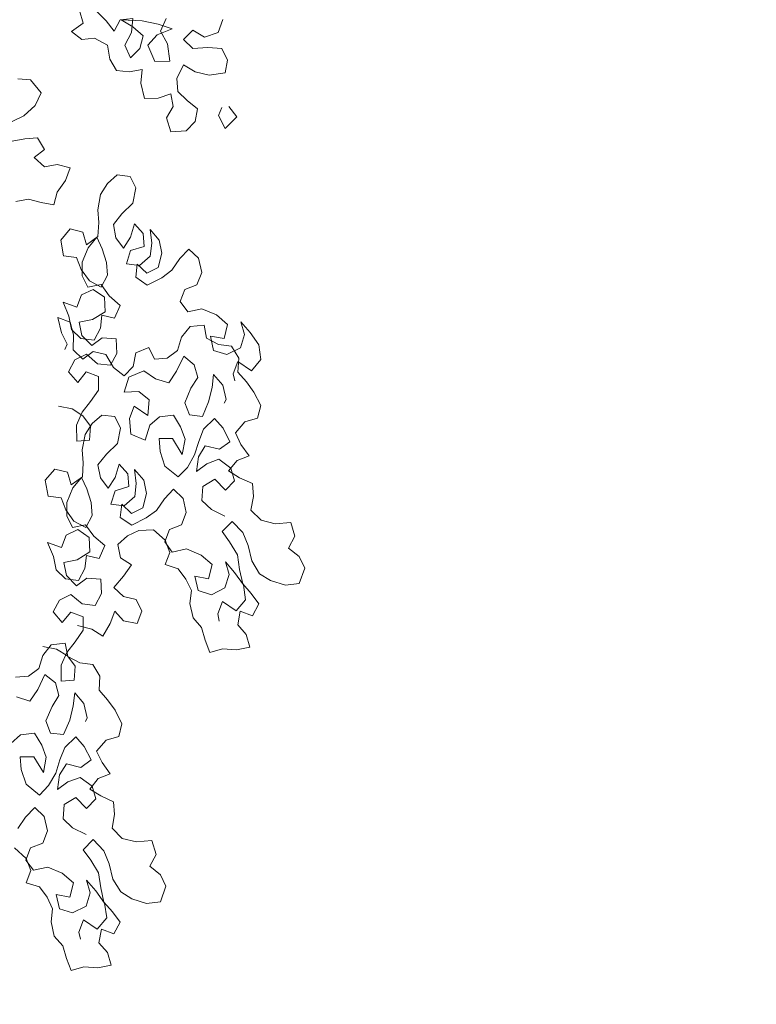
# Model space of a CAD drawing. Header units: millimetres. Extents: x -409347 to -76892, y 286088 to 1850972.
# Tile 37 of 256: x -217388 to -212138, y 411276 to 418289. Entities that reach past the tile are written whole.
import ezdxf

# ---------------------------------------------------------------- set-up
doc = ezdxf.new("R2010")
doc.units = ezdxf.units.MM
doc.linetypes.add('DGN Style 2', pattern=[3.08948, 1.853688, -1.235792])
for name, color, linetype, lineweight in [('a_drzewa', 7, 'Continuous', 0), ('A_P_WAND_BET_A_X', 25, 'Continuous', 0), ('A_P_WAND_BET_V_X', 131, 'DGN Style 2', 0)]:
    doc.layers.add(name, color=color, linetype=linetype, lineweight=lineweight)

msp = doc.modelspace()

# ---------------------------------------------------------------- linework, layer by layer
at = {"layer": 'a_drzewa', "ltscale": 1024}
for p, q in [((-216936, 418263.3), (-216960.8, 418353.9)), ((-216837.3, 418345.8), (-216771.3, 418279.9)), ((-217018.3, 418205.6), (-216936, 418263.3)), ((-216771.3, 418279.9), (-216713.6, 418205.9)), ((-216713.6, 418205.9), (-216672.5, 418288.3)), ((-216672.5, 418288.3), (-216581.9, 418296.6)), ((-216581.9, 418238.9), (-216664.3, 418288.3)), ((-216664.3, 418288.3), (-216516, 418280.2)), ((-216581.9, 418296.6), (-216590.1, 418197.7)), ((-216516, 418280.2), (-216400.7, 418255.6)), ((-216400.7, 418255.6), (-216301.9, 418222.7)), ((-216384.2, 418206.2), (-216343.1, 418296.8)), ((-215939.6, 418288.9), (-215972.4, 418198.3)), ((-216944.1, 418148), (-217018.3, 418205.6)), ((-216590.1, 418197.7), (-216639.4, 418107.1)), ((-216507.7, 418173.1), (-216581.9, 418238.9)), ((-216532.3, 418082.5), (-216507.7, 418173.1)), ((-216408.9, 418181.4), (-216474.7, 418107.3)), ((-216301.9, 418222.7), (-216408.9, 418181.4)), ((-216334.7, 418115.6), (-216384.2, 418206.2)), ((-216153.6, 418214.6), (-216219.4, 418148.7)), ((-216071.2, 418165.3), (-216153.6, 418214.6)), ((-215972.4, 418198.3), (-216071.2, 418165.3)), ((-216853.6, 418156.3), (-216944.1, 418148)), ((-216762.9, 418107), (-216853.6, 418156.3)), ((-216746.4, 418008.2), (-216762.9, 418107)), ((-216639.4, 418107.1), (-216598.1, 418016.6)), ((-216474.7, 418107.3), (-216425.2, 417992)), ((-216318.1, 417992.1), (-216334.7, 418115.6)), ((-216219.4, 418148.7), (-216153.5, 418082.9)), ((-216598.1, 418016.6), (-216532.3, 418082.5)), ((-216153.5, 418082.9), (-216046.4, 418091.2)), ((-216046.4, 418091.2), (-215947.6, 418083)), ((-215947.6, 418083), (-215906.4, 418000.7)), ((-216696.9, 417925.9), (-216746.4, 418008.2)), ((-216425.2, 417992), (-216318.1, 417992.1)), ((-216219.3, 417967.5), (-216268.6, 417868.6)), ((-216136.9, 417918.2), (-216219.3, 417967.5)), ((-215906.4, 418000.7), (-215922.8, 417910.1)), ((-216606.3, 417917.7), (-216696.9, 417925.9)), ((-216515.7, 417934.3), (-216606.3, 417917.7)), ((-216523.9, 417835.5), (-216515.7, 417934.3)), ((-216038, 417893.5), (-216136.9, 417918.2)), ((-215922.8, 417910.1), (-216038, 417893.5)), ((-217309.5, 417859.1), (-217400.1, 417867.3)), ((-217235.3, 417768.6), (-217309.5, 417859.1)), ((-216499.1, 417728.4), (-216523.9, 417835.5)), ((-216268.6, 417868.6), (-216260.3, 417778)), ((-217276.4, 417678), (-217235.3, 417768.6)), ((-216309.7, 417761.5), (-216400.2, 417728.5)), ((-216293.1, 417671), (-216309.7, 417761.5)), ((-216260.3, 417778), (-216194.3, 417712.2)), ((-216400.2, 417728.5), (-216499.1, 417728.4)), ((-216194.3, 417712.2), (-216120.2, 417654.6)), ((-217358.7, 417603.8), (-217276.4, 417678)), ((-216342.5, 417588.6), (-216293.1, 417671)), ((-216120.2, 417654.6), (-216136.6, 417564)), ((-215971.9, 417605.4), (-215947.2, 417663)), ((-215897.8, 417671.3), (-215840.1, 417597.3)), ((-217441, 417562.5), (-217358.7, 417603.8)), ((-216309.4, 417489.8), (-216342.5, 417588.6)), ((-216136.6, 417564), (-216202.4, 417498.1)), ((-215922.4, 417514.8), (-215971.9, 417605.4)), ((-215840.1, 417597.3), (-215922.4, 417514.8)), ((-216202.4, 417498.1), (-216309.4, 417489.8)), ((-217350.3, 417439.1), (-217440.9, 417422.5)), ((-217259.7, 417447.4), (-217350.3, 417439.1)), ((-217210.2, 417365.1), (-217259.7, 417447.4)), ((-217284.3, 417307.4), (-217210.2, 417365.1)), ((-217210.1, 417241.6), (-217284.3, 417307.4)), ((-217119.5, 417258.1), (-217210.1, 417241.6)), ((-217028.9, 417233.5), (-217119.5, 417258.1)), ((-217061.8, 417142.9), (-217028.9, 417233.5)), ((-217119.4, 417060.5), (-217061.8, 417142.9)), ((-216811, 417044.3), (-216761.8, 417122.1)), ((-216761.8, 417122.1), (-216692.8, 417183)), ((-216692.8, 417183), (-216599.5, 417171.9)), ((-216599.5, 417171.9), (-216559.7, 417090.1)), ((-217144, 416969.9), (-217119.4, 417060.5)), ((-216559.7, 417090.1), (-216580.6, 416981.3)), ((-217415.8, 416994.3), (-217325.2, 417010.9)), ((-217325.2, 417010.9), (-217234.6, 416986.3)), ((-217234.6, 416986.3), (-217144, 416969.9)), ((-216831.9, 416935.5), (-216811, 417044.3)), ((-216580.6, 416981.3), (-216659.5, 416904.9)), ((-216824.6, 416843.7), (-216831.9, 416935.5)), ((-216831.4, 416743.4), (-216824.6, 416843.7)), ((-216659.5, 416904.9), (-216720, 416829.8)), ((-217095.4, 416718.7), (-217027.9, 416797.9)), ((-217027.9, 416797.9), (-216937.4, 416775.6)), ((-216937.4, 416775.6), (-216911.7, 416685.3)), ((-216720, 416829.8), (-216701.4, 416735.3)), ((-216598.3, 416739.8), (-216568.9, 416834.5)), ((-216568.9, 416834.5), (-216508, 416765.4)), ((-216447.1, 416696.4), (-216458.7, 416795.2)), ((-216458.7, 416795.2), (-216393.5, 416719.1)), ((-217075.4, 416605.7), (-217095.4, 416718.7)), ((-216911.7, 416685.3), (-216831.4, 416743.4)), ((-216899, 416664.1), (-216838.4, 416739.1)), ((-216838.4, 416739.1), (-216798.7, 416657.3)), ((-216701.4, 416735.3), (-216647.6, 416662)), ((-216647.6, 416662), (-216598.3, 416739.8)), ((-216508, 416765.4), (-216500.7, 416673.7)), ((-216393.5, 416719.1), (-216374.9, 416624.6)), ((-216942.5, 416560.9), (-216899, 416664.1)), ((-216798.7, 416657.3), (-216768.8, 416559.9)), ((-216598.1, 416643.7), (-216627.5, 416549)), ((-216500.7, 416673.7), (-216598.1, 416643.7)), ((-216458.2, 416603.2), (-216447.1, 416696.4)), ((-216246.3, 416586.8), (-216181.5, 416654.7)), ((-216181.5, 416654.7), (-216113.5, 416590)), ((-216982.1, 416594.7), (-217075.4, 416605.7)), ((-216949.4, 416508.6), (-216982.1, 416594.7)), ((-216942.2, 416464.9), (-216942.5, 416560.9)), ((-216768.8, 416559.9), (-216761.4, 416468.2)), ((-216534.2, 416538), (-216458.2, 416603.2)), ((-216374.9, 416624.6), (-216400, 416522.8)), ((-216302.5, 416504.7), (-216246.3, 416586.8)), ((-216113.5, 416590), (-216090.6, 416488.3)), ((-216891.3, 416428.3), (-216949.4, 416508.6)), ((-216627.5, 416549), (-216534.2, 416538)), ((-216549.8, 416547.8), (-216560.9, 416454.6)), ((-216481.8, 416483), (-216549.8, 416547.8)), ((-216400, 416522.8), (-216481.8, 416483)), ((-216375.8, 416450.8), (-216302.5, 416504.7)), ((-216090.6, 416488.3), (-216124.3, 416400.7)), ((-216902.4, 416383), (-216942.2, 416464.9)), ((-216806.4, 416383.3), (-216891.3, 416428.3)), ((-216761.4, 416468.2), (-216806.4, 416383.3)), ((-216560.9, 416454.6), (-216478.8, 416398.3)), ((-216478.8, 416398.3), (-216375.8, 416450.8)), ((-216864.3, 416367.6), (-216946.1, 416327.8)), ((-216807.9, 416401.7), (-216902.4, 416383)), ((-216782.2, 416311.3), (-216864.3, 416367.6)), ((-216749.7, 416321.3), (-216807.9, 416401.7)), ((-216210.4, 416368), (-216244, 416280.3)), ((-216124.3, 416400.7), (-216210.4, 416368)), ((-216946.1, 416327.8), (-216979.7, 416240.2)), ((-216777.7, 416208.3), (-216782.2, 416311.3)), ((-216670.5, 416253.7), (-216749.7, 416321.3)), ((-216244, 416280.3), (-216190.2, 416207)), ((-216979.7, 416240.2), (-217078.7, 416276.6)), ((-217078.7, 416276.6), (-217037.5, 416176.5)), ((-216869.3, 416152.9), (-216777.7, 416208.3)), ((-216711.2, 416161.8), (-216670.5, 416253.7)), ((-216190.2, 416207), (-216088.5, 416229.9)), ((-216088.5, 416229.9), (-215985.3, 416186.4)), ((-217028.9, 416134.1), (-217116.5, 416167.7)), ((-217116.5, 416167.7), (-217089.4, 416059.1)), ((-217037.5, 416176.5), (-217018.9, 416081.9)), ((-216963.9, 416134.3), (-216869.3, 416152.9)), ((-216812.7, 416090.9), (-216801.6, 416184.2)), ((-216801.6, 416184.2), (-216711.2, 416161.8)), ((-215985.3, 416186.4), (-215906, 416118.8)), ((-215785.8, 416047.1), (-215811.5, 416137.4)), ((-215811.5, 416137.4), (-215746.3, 416061.3)), ((-217003.2, 416043.8), (-217028.9, 416134.1)), ((-217018.9, 416081.9), (-216950.9, 416017.1)), ((-216945.3, 416039.7), (-216963.9, 416134.3)), ((-216857.7, 416006.1), (-216812.7, 416090.9)), ((-216172.9, 416102.5), (-216233.4, 416027.5)), ((-216074.1, 416114), (-216172.9, 416102.5)), ((-216055.5, 416019.5), (-216074.1, 416114)), ((-215906, 416118.8), (-215931.2, 416017)), ((-217089.4, 416059.1), (-217049.6, 415977.3)), ((-217005.7, 415936.4), (-217003.2, 416043.8)), ((-216950.9, 416017.1), (-216857.7, 416006.1)), ((-216873.1, 415967.9), (-216945.3, 416039.7)), ((-216799.8, 416021.8), (-216873.1, 415967.9)), ((-216699.5, 416015), (-216799.8, 416021.8)), ((-216695, 415911.9), (-216699.5, 416015)), ((-216233.4, 416027.5), (-216262.8, 415932.8)), ((-215970.6, 415974.5), (-216055.5, 416019.5)), ((-215931.2, 416017), (-216028.7, 416035.1)), ((-216028.7, 416035.1), (-216005.8, 415933.5)), ((-215815.2, 415952.4), (-215785.8, 416047.1)), ((-215746.3, 416061.3), (-215683.9, 415973.9)), ((-217049.6, 415977.3), (-217065.1, 415939.1)), ((-216937.8, 415871.6), (-217005.7, 415936.4)), ((-216467.7, 415953.4), (-216560.8, 415916.4)), ((-216427.9, 415871.6), (-216467.7, 415953.4)), ((-216262.8, 415932.8), (-216336.1, 415878.9)), ((-216005.8, 415933.5), (-215911.1, 415904.1)), ((-215877.3, 415963.5), (-215970.6, 415974.5)), ((-215911.1, 415904.1), (-215815.2, 415952.4)), ((-215826.3, 415878.9), (-215877.3, 415963.5)), ((-215683.9, 415973.9), (-215668.1, 415868)), ((-217039.2, 415781), (-216994.3, 415865.9)), ((-216994.3, 415865.9), (-216912.5, 415905.6)), ((-216864.5, 415925.5), (-216937.8, 415871.6)), ((-216912.5, 415905.6), (-216833.2, 415838.1)), ((-216774, 415903.1), (-216864.5, 415925.5)), ((-216718.7, 415811.5), (-216774, 415903.1)), ((-216739.9, 415827), (-216695, 415911.9)), ((-216560.8, 415916.4), (-216578.9, 415818.9)), ((-216336.1, 415878.9), (-216427.9, 415871.6)), ((-216269.5, 415784.4), (-216218.9, 415891.9)), ((-216218.9, 415891.9), (-216143.9, 415831.4)), ((-215833.1, 415778.6), (-215826.3, 415878.9)), ((-215668.1, 415868), (-215735.7, 415788.8)), ((-216833.2, 415838.1), (-216739.9, 415827)), ((-216643.7, 415751), (-216718.7, 415811.5)), ((-216578.9, 415818.9), (-216643.7, 415751)), ((-216609.8, 415742.6), (-216502.5, 415788.1)), ((-216502.5, 415788.1), (-216420.5, 415731.8)), ((-216143.9, 415831.4), (-216118.3, 415741.1)), ((-215833.3, 415854.9), (-215867, 415767.2)), ((-215735.7, 415788.8), (-215833.3, 415854.9)), ((-216974.1, 415704.9), (-217039.2, 415781)), ((-216913.5, 415779.9), (-216974.1, 415704.9)), ((-216825.9, 415746.3), (-216913.5, 415779.9)), ((-216825.6, 415650.2), (-216825.9, 415746.3)), ((-216642, 415636.6), (-216609.8, 415742.6)), ((-216420.5, 415731.8), (-216325.8, 415702.4)), ((-216325.8, 415702.4), (-216269.5, 415784.4)), ((-216118.3, 415741.1), (-216167.5, 415663.3)), ((-216016.4, 415667.9), (-216005.3, 415761.2)), ((-216005.3, 415761.2), (-215940.2, 415685.1)), ((-215867, 415767.2), (-215855.5, 415716.4)), ((-215772.1, 415709.5), (-215833.1, 415778.6)), ((-216881.9, 415568.2), (-216825.6, 415650.2)), ((-216167.5, 415663.3), (-216211, 415560)), ((-216041.5, 415566.1), (-216016.4, 415667.9)), ((-215940.2, 415685.1), (-215917.3, 415583.4)), ((-215718.3, 415636.2), (-215772.1, 415709.5)), ((-216538.9, 415641.1), (-216642, 415636.6)), ((-216463.8, 415580.5), (-216538.9, 415641.1)), ((-216473.4, 415468.9), (-216463.8, 415580.5)), ((-215917.3, 415583.4), (-215929.9, 415556.6)), ((-215670, 415540.3), (-215718.3, 415636.2)), ((-217112, 415535.1), (-217014.5, 415517)), ((-217014.5, 415517), (-216936.7, 415467.8)), ((-216942.4, 415493.2), (-216881.9, 415568.2)), ((-216604.7, 415447.4), (-216571.1, 415535.1)), ((-216571.1, 415535.1), (-216473.4, 415468.9)), ((-216211, 415560), (-216178.3, 415474)), ((-216085, 415462.9), (-216041.5, 415566.1)), ((-215692.4, 415449.9), (-215670, 415540.3)), ((-216983.1, 415401.3), (-216942.4, 415493.2)), ((-216936.7, 415467.8), (-216882.8, 415394.5)), ((-216871.6, 415411.4), (-216802.5, 415472.3)), ((-216802.5, 415472.3), (-216709.3, 415461.3)), ((-216709.3, 415461.3), (-216669.5, 415379.4)), ((-216596, 415337.3), (-216604.7, 415447.4)), ((-216391.5, 415460.7), (-216460.5, 415399.8)), ((-216292.7, 415472.3), (-216391.5, 415460.7)), ((-216241.6, 415387.7), (-216292.7, 415472.3)), ((-216178.3, 415474), (-216085, 415462.9)), ((-215998.8, 415447.6), (-216077.7, 415371.1)), ((-215937.9, 415378.6), (-215998.8, 415447.6)), ((-215782.7, 415424.2), (-215692.4, 415449.9)), ((-216981.4, 415286.9), (-216983.1, 415401.3)), ((-216920.8, 415333.6), (-216871.6, 415411.4)), ((-216882.8, 415394.5), (-216889.6, 415294.2)), ((-216669.5, 415379.4), (-216690.4, 415270.6)), ((-216460.5, 415399.8), (-216492.7, 415293.8)), ((-216208.9, 415301.6), (-216241.6, 415387.7)), ((-216077.7, 415371.1), (-216111.4, 415283.5)), ((-215889.6, 415282.7), (-215937.9, 415378.6)), ((-215850.3, 415344.9), (-215782.7, 415424.2)), ((-216941.7, 415224.8), (-216920.8, 415333.6)), ((-216492.7, 415293.8), (-216596, 415337.3)), ((-216393.9, 415305.3), (-216297.9, 415305.6)), ((-216386.6, 415213.5), (-216393.9, 415305.3)), ((-216297.9, 415305.6), (-216229.8, 415192.8)), ((-216229.8, 415192.8), (-216208.9, 415301.6)), ((-215810.5, 415263.1), (-215850.3, 415344.9)), ((-216889.6, 415294.2), (-216981.4, 415286.9)), ((-216934.4, 415133), (-216941.7, 415224.8)), ((-216690.4, 415270.6), (-216769.3, 415194.2)), ((-216111.4, 415283.5), (-216140.8, 415188.8)), ((-216113.9, 415176.1), (-216064.7, 415254)), ((-216064.7, 415254), (-215962.9, 415228.8)), ((-215962.9, 415228.8), (-215889.6, 415282.7)), ((-215752.4, 415182.8), (-215810.5, 415263.1)), ((-216769.3, 415194.2), (-216829.8, 415119.1)), ((-216352.4, 415109.1), (-216386.6, 415213.5)), ((-216140.8, 415188.8), (-216192.8, 415099.7)), ((-216127.8, 415071.6), (-216113.9, 415176.1)), ((-215968.4, 415158.2), (-216054.5, 415125.5)), ((-215882.1, 415094.9), (-215968.4, 415158.2)), ((-215838.4, 415150.1), (-215752.4, 415182.8)), ((-217205.2, 415008), (-217137.6, 415087.2)), ((-217137.6, 415087.2), (-217047.2, 415064.9)), ((-216941.2, 415032.7), (-216934.4, 415133)), ((-216829.8, 415119.1), (-216811.2, 415024.6)), ((-216708.1, 415029.1), (-216678.7, 415123.8)), ((-216678.7, 415123.8), (-216617.8, 415054.7)), ((-216556.9, 414985.7), (-216568.4, 415084.5)), ((-216568.4, 415084.5), (-216503.3, 415008.4)), ((-216257.6, 415031.7), (-216352.4, 415109.1)), ((-216192.8, 415099.7), (-216257.6, 415031.7)), ((-216054.5, 415125.5), (-216127.8, 415071.6)), ((-215899, 415075), (-215838.4, 415150.1)), ((-215856.4, 415004.5), (-215882.1, 415094.9)), ((-217047.2, 415064.9), (-217021.5, 414974.6)), ((-217021.5, 414974.6), (-216941.2, 415032.7)), ((-217008.7, 414953.4), (-216948.2, 415028.4)), ((-216948.2, 415028.4), (-216908.4, 414946.6)), ((-216811.2, 415024.6), (-216757.3, 414951.3)), ((-216757.3, 414951.3), (-216708.1, 415029.1)), ((-216617.8, 415054.7), (-216610.5, 414963)), ((-216082.3, 414964.4), (-215997.7, 415015.5)), ((-215997.7, 415015.5), (-215921.2, 414936.6)), ((-215821.2, 415025.8), (-215899, 415075)), ((-215729.2, 414985.1), (-215821.2, 415025.8)), ((-217185.1, 414895), (-217205.2, 415008)), ((-217052.2, 414850.2), (-217008.7, 414953.4)), ((-216908.4, 414946.6), (-216878.5, 414849.3)), ((-216610.5, 414963), (-216707.9, 414933)), ((-216567.9, 414892.5), (-216556.9, 414985.7)), ((-216503.3, 415008.4), (-216484.7, 414913.9)), ((-216089.1, 414864.1), (-216082.3, 414964.4)), ((-215921.2, 414936.6), (-215856.4, 415004.5)), ((-215721.9, 414893.3), (-215729.2, 414985.1)), ((-217091.9, 414884), (-217185.1, 414895)), ((-217059.2, 414797.9), (-217091.9, 414884)), ((-216707.9, 414933), (-216737.3, 414838.3)), ((-216644, 414827.3), (-216567.9, 414892.5)), ((-216484.7, 414913.9), (-216509.8, 414812.1)), ((-216412.3, 414794), (-216356, 414876.1)), ((-216356, 414876.1), (-216291.2, 414944)), ((-216291.2, 414944), (-216223.3, 414879.3)), ((-216223.3, 414879.3), (-216200.4, 414777.6)), ((-215740, 414795.8), (-215721.9, 414893.3)), ((-217052, 414754.2), (-217052.2, 414850.2)), ((-216878.5, 414849.3), (-216871.2, 414757.5)), ((-216737.3, 414838.3), (-216644, 414827.3)), ((-216659.6, 414837.1), (-216670.6, 414743.9)), ((-216591.6, 414772.3), (-216659.6, 414837.1)), ((-216509.8, 414812.1), (-216591.6, 414772.3)), ((-216021.1, 414799.3), (-216089.1, 414864.1)), ((-217001, 414717.6), (-217059.2, 414797.9)), ((-217012.2, 414672.3), (-217052, 414754.2)), ((-216871.2, 414757.5), (-216916.2, 414672.6)), ((-216670.6, 414743.9), (-216588.6, 414687.6)), ((-216588.6, 414687.6), (-216485.6, 414740.1)), ((-216485.6, 414740.1), (-216412.3, 414794)), ((-216200.4, 414777.6), (-216234.1, 414690)), ((-215924.9, 414751.5), (-216021.1, 414799.3)), ((-215667.8, 414724), (-215740, 414795.8)), ((-216917.6, 414691), (-217012.2, 414672.3)), ((-216916.2, 414672.6), (-217001, 414717.6)), ((-216859.5, 414610.6), (-216917.6, 414691)), ((-216234.1, 414690), (-216320.1, 414657.3)), ((-215945.8, 414642.7), (-215874, 414715)), ((-215874, 414715), (-215797.5, 414636.1)), ((-215566.1, 414698.8), (-215667.8, 414724)), ((-215455.9, 414707.6), (-215566.1, 414698.8)), ((-215426, 414610.2), (-215455.9, 414707.6)), ((-217055.8, 414617.2), (-217089.5, 414529.5)), ((-216974, 414656.9), (-217055.8, 414617.2)), ((-216892, 414600.6), (-216974, 414656.9)), ((-216887.5, 414497.6), (-216892, 414600.6)), ((-216780.2, 414543), (-216859.5, 414610.6)), ((-216688.5, 414550.3), (-216619.4, 414611.3)), ((-216619.4, 414611.3), (-216537.6, 414651)), ((-216537.6, 414651), (-216434.5, 414655.5)), ((-216434.5, 414655.5), (-216351, 414580.9)), ((-216320.1, 414657.3), (-216353.8, 414569.6)), ((-215892, 414569.4), (-215945.8, 414642.7)), ((-215797.5, 414636.1), (-215760.5, 414543)), ((-215471, 414525.4), (-215426, 414610.2)), ((-217089.5, 414529.5), (-217188.5, 414565.9)), ((-217188.5, 414565.9), (-217147.2, 414465.8)), ((-216821, 414451.1), (-216780.2, 414543)), ((-216669.8, 414455.8), (-216688.5, 414550.3)), ((-216353.8, 414569.6), (-216299.9, 414496.3)), ((-216351, 414580.9), (-216318.3, 414494.9)), ((-215836.6, 414477.8), (-215892, 414569.4)), ((-215760.5, 414543), (-215733.4, 414434.3)), ((-215395.9, 414464.9), (-215471, 414525.4)), ((-217147.2, 414465.8), (-217128.6, 414371.2)), ((-216979.1, 414442.2), (-216887.5, 414497.6)), ((-216922.5, 414380.2), (-216911.4, 414473.5)), ((-216911.4, 414473.5), (-216821, 414451.1)), ((-216592, 414406.5), (-216669.8, 414455.8)), ((-216318.3, 414494.9), (-216351.9, 414407.2)), ((-216299.9, 414496.3), (-216198.3, 414519.2)), ((-216198.3, 414519.2), (-216095.1, 414475.7)), ((-216095.1, 414475.7), (-216015.8, 414408.1)), ((-215820.8, 414371.9), (-215836.6, 414477.8)), ((-215356.2, 414383), (-215395.9, 414464.9)), ((-217073.7, 414423.6), (-216979.1, 414442.2)), ((-217055.1, 414329), (-217073.7, 414423.6)), ((-216648.3, 414324.5), (-216592, 414406.5)), ((-216351.9, 414407.2), (-216257.2, 414377.8)), ((-216015.8, 414408.1), (-216041, 414306.3)), ((-215895.6, 414336.4), (-215921.2, 414426.7)), ((-215921.2, 414426.7), (-215856.1, 414350.6)), ((-215733.4, 414434.3), (-215678.1, 414342.6)), ((-217128.6, 414371.2), (-217060.7, 414306.4)), ((-216982.8, 414257.2), (-217055.1, 414329)), ((-216967.4, 414295.4), (-216922.5, 414380.2)), ((-216715.9, 414245.2), (-216648.3, 414324.5)), ((-216257.2, 414377.8), (-216203.4, 414304.5)), ((-216041, 414306.3), (-216138.5, 414324.4)), ((-216138.5, 414324.4), (-216115.6, 414222.8)), ((-215925, 414241.7), (-215895.6, 414336.4)), ((-215856.1, 414350.6), (-215793.7, 414263.2)), ((-215797.9, 414270.3), (-215820.8, 414371.9)), ((-215678.1, 414342.6), (-215600.3, 414293.4)), ((-215395.4, 414272.8), (-215356.2, 414383)), ((-217060.7, 414306.4), (-216967.4, 414295.4)), ((-216909.6, 414311.1), (-216982.8, 414257.2)), ((-216809.3, 414304.3), (-216909.6, 414311.1)), ((-216804.7, 414201.2), (-216809.3, 414304.3)), ((-216647.9, 414180.4), (-216715.9, 414245.2)), ((-216203.4, 414304.5), (-216163.6, 414222.7)), ((-215737, 414201.2), (-215797.9, 414270.3)), ((-215793.7, 414263.2), (-215777.9, 414157.3)), ((-215600.3, 414293.4), (-215494.3, 414261.2)), ((-215494.3, 414261.2), (-215395.4, 414272.8)), ((-217104, 414155.2), (-217022.2, 414195)), ((-217022.2, 414195), (-216943, 414127.4)), ((-216849.7, 414116.3), (-216804.7, 414201.2)), ((-216557.5, 414158.1), (-216647.9, 414180.4)), ((-216163.6, 414222.7), (-216174.6, 414129.4)), ((-216115.6, 414222.8), (-216020.9, 414193.4)), ((-216020.9, 414193.4), (-215925, 414241.7)), ((-215683.1, 414127.9), (-215737, 414201.2)), ((-217149, 414070.3), (-217104, 414155.2)), ((-216943, 414127.4), (-216849.7, 414116.3)), ((-216517.7, 414076.3), (-216557.5, 414158.1)), ((-216174.6, 414129.4), (-216151.8, 414027.8)), ((-215943.1, 414144.2), (-215976.7, 414056.5)), ((-215845.4, 414078.1), (-215943.1, 414144.2)), ((-215777.9, 414157.3), (-215845.4, 414078.1)), ((-215728.1, 414043.1), (-215683.1, 414127.9)), ((-217083.8, 413994.2), (-217149, 414070.3)), ((-217023.3, 414069.3), (-217083.8, 413994.2)), ((-216935.6, 414035.6), (-217023.3, 414069.3)), ((-216935.4, 413939.6), (-216935.6, 414035.6)), ((-216743.4, 413988.1), (-216709.8, 414075.7)), ((-216709.8, 414075.7), (-216648.9, 414006.7)), ((-216551.4, 413988.6), (-216517.7, 414076.3)), ((-215976.7, 414056.5), (-215965.3, 414005.7)), ((-215833.9, 413979.2), (-215815.8, 414076.7)), ((-215815.8, 414076.7), (-215728.1, 414043.1)), ((-216975, 413973.3), (-216873.3, 413948.2)), ((-216795.5, 413899), (-216743.4, 413988.1)), ((-216648.9, 414006.7), (-216551.4, 413988.6)), ((-216151.8, 414027.8), (-216090.9, 413958.8)), ((-215773, 413910.2), (-215833.9, 413979.2)), ((-216991.7, 413857.5), (-216935.4, 413939.6)), ((-216873.3, 413948.2), (-216795.5, 413899)), ((-216090.9, 413958.8), (-216065.2, 413868.5)), ((-215747.3, 413819.9), (-215773, 413910.2)), ((-217162.3, 413836.2), (-217222.8, 413761.2)), ((-217221.8, 413824.4), (-217124.3, 413806.3)), ((-217063.4, 413847.8), (-217162.3, 413836.2)), ((-217044.8, 413753.2), (-217063.4, 413847.8)), ((-217052.2, 413782.5), (-216991.7, 413857.5)), ((-216065.2, 413868.5), (-216032.5, 413782.4)), ((-217222.8, 413761.2), (-217252.2, 413666.5)), ((-217124.3, 413806.3), (-217046.5, 413757.1)), ((-217092.9, 413690.6), (-217052.2, 413782.5)), ((-217046.5, 413757.1), (-216992.6, 413683.8)), ((-216960, 413708.2), (-217044.8, 413753.2)), ((-216032.5, 413782.4), (-215942.2, 413808.1)), ((-215942.2, 413808.1), (-215841.9, 413801.3)), ((-215841.9, 413801.3), (-215747.3, 413819.9)), ((-217091.2, 413576.2), (-217092.9, 413690.6)), ((-216992.6, 413683.8), (-216999.4, 413583.5)), ((-216866.7, 413697.2), (-216960, 413708.2)), ((-216815.6, 413612.6), (-216866.7, 413697.2)), ((-217325.5, 413612.6), (-217417.3, 413605.3)), ((-217252.2, 413666.5), (-217325.5, 413612.6)), ((-217258.9, 413518.2), (-217208.3, 413625.7)), ((-217208.3, 413625.7), (-217133.3, 413565.1)), ((-216822.4, 413512.3), (-216815.6, 413612.6)), ((-217133.3, 413565.1), (-217107.6, 413474.8)), ((-216999.4, 413583.5), (-217091.2, 413576.2)), ((-217315.1, 413436.1), (-217258.9, 413518.2)), ((-217107.6, 413474.8), (-217156.8, 413397)), ((-217005.7, 413401.6), (-216994.7, 413494.9)), ((-216994.7, 413494.9), (-216929.5, 413418.8)), ((-216761.5, 413443.3), (-216822.4, 413512.3)), ((-217409.8, 413465.5), (-217315.1, 413436.1)), ((-217030.9, 413299.9), (-217005.7, 413401.6)), ((-216929.5, 413418.8), (-216906.6, 413317.2)), ((-216707.6, 413370), (-216761.5, 413443.3)), ((-217156.8, 413397), (-217200.3, 413293.8)), ((-216659.4, 413274.1), (-216707.6, 413370)), ((-217200.3, 413293.8), (-217167.6, 413207.7)), ((-217074.4, 413196.7), (-217030.9, 413299.9)), ((-216906.6, 413317.2), (-216919.3, 413290.3)), ((-216681.7, 413183.6), (-216659.4, 413274.1)), ((-217380.9, 413194.4), (-217449.9, 413133.5)), ((-217282, 413206), (-217380.9, 413194.4)), ((-217231, 413121.4), (-217282, 413206)), ((-217167.6, 413207.7), (-217074.4, 413196.7)), ((-217198.2, 413035.3), (-217231, 413121.4)), ((-216988.2, 413181.4), (-217067.1, 413104.9)), ((-216927.3, 413112.3), (-216988.2, 413181.4)), ((-216839.6, 413078.7), (-216772, 413157.9)), ((-216772, 413157.9), (-216681.7, 413183.6)), ((-217067.1, 413104.9), (-217100.7, 413017.2)), ((-216879, 413016.4), (-216927.3, 413112.3)), ((-216799.9, 412996.9), (-216839.6, 413078.7)), ((-217383.3, 413039.1), (-217287.2, 413039.3)), ((-217376, 412947.3), (-217383.3, 413039.1)), ((-217287.2, 413039.3), (-217219.1, 412926.5)), ((-217219.1, 412926.5), (-217198.2, 413035.3)), ((-217100.7, 413017.2), (-217130.1, 412922.5)), ((-217103.3, 412909.9), (-217054.1, 412987.7)), ((-217054.1, 412987.7), (-216952.3, 412962.6)), ((-216952.3, 412962.6), (-216879, 413016.4)), ((-216741.7, 412916.5), (-216799.9, 412996.9)), ((-217341.8, 412842.9), (-217376, 412947.3)), ((-217130.1, 412922.5), (-217182.2, 412833.4)), ((-216827.8, 412883.8), (-216741.7, 412916.5)), ((-217246.9, 412765.4), (-217341.8, 412842.9)), ((-217117.1, 412805.3), (-217103.3, 412909.9)), ((-217043.8, 412859.2), (-217117.1, 412805.3)), ((-216957.8, 412891.9), (-217043.8, 412859.2)), ((-216871.4, 412828.6), (-216957.8, 412891.9)), ((-216888.3, 412808.8), (-216827.8, 412883.8)), ((-217182.2, 412833.4), (-217246.9, 412765.4)), ((-216810.5, 412759.6), (-216888.3, 412808.8)), ((-216845.8, 412738.3), (-216871.4, 412828.6)), ((-217071.6, 412698.1), (-216987, 412749.2)), ((-216987, 412749.2), (-216910.6, 412670.3)), ((-216910.6, 412670.3), (-216845.8, 412738.3)), ((-216718.6, 412718.8), (-216810.5, 412759.6)), ((-216711.3, 412627.1), (-216718.6, 412718.8)), ((-217345.4, 412609.8), (-217280.6, 412677.8)), ((-217280.6, 412677.8), (-217212.6, 412613)), ((-217078.4, 412597.8), (-217071.6, 412698.1)), ((-217401.7, 412527.8), (-217345.4, 412609.8)), ((-217212.6, 412613), (-217189.8, 412511.4)), ((-217010.5, 412533), (-217078.4, 412597.8)), ((-216729.4, 412529.6), (-216711.3, 412627.1)), ((-217189.8, 412511.4), (-217223.4, 412423.7)), ((-216914.3, 412485.3), (-217010.5, 412533)), ((-216657.2, 412457.7), (-216729.4, 412529.6)), ((-217223.4, 412423.7), (-217309.5, 412391)), ((-216935.2, 412376.5), (-216863.3, 412448.7)), ((-216863.3, 412448.7), (-216786.9, 412369.8)), ((-216555.4, 412432.6), (-216657.2, 412457.7)), ((-216445.3, 412441.4), (-216555.4, 412432.6)), ((-216415.4, 412344), (-216445.3, 412441.4)), ((-217423.9, 412389.3), (-217340.4, 412314.7)), ((-217309.5, 412391), (-217343.2, 412303.3)), ((-216881.3, 412303.2), (-216935.2, 412376.5)), ((-216786.9, 412369.8), (-216749.9, 412276.7)), ((-217343.2, 412303.3), (-217289.3, 412230.1)), ((-217340.4, 412314.7), (-217307.6, 412228.6)), ((-216826, 412211.5), (-216881.3, 412303.2)), ((-216460.3, 412259.1), (-216415.4, 412344)), ((-217307.6, 412228.6), (-217341.3, 412140.9)), ((-217289.3, 412230.1), (-217187.7, 412252.9)), ((-217187.7, 412252.9), (-217084.4, 412209.4)), ((-217084.4, 412209.4), (-217005.2, 412141.8)), ((-216810.2, 412105.6), (-216826, 412211.5)), ((-216749.9, 412276.7), (-216722.8, 412168)), ((-216385.3, 412198.6), (-216460.3, 412259.1)), ((-217341.3, 412140.9), (-217246.6, 412111.5)), ((-217005.2, 412141.8), (-217030.3, 412040.1)), ((-216884.9, 412070.1), (-216910.6, 412160.5)), ((-216910.6, 412160.5), (-216845.4, 412084.4)), ((-216722.8, 412168), (-216667.4, 412076.4)), ((-216345.5, 412116.8), (-216385.3, 412198.6)), ((-217246.6, 412111.5), (-217192.7, 412038.2)), ((-216914.3, 411975.4), (-216884.9, 412070.1)), ((-216845.4, 412084.4), (-216783, 411997)), ((-216787.3, 412004), (-216810.2, 412105.6)), ((-216667.4, 412076.4), (-216589.6, 412027.1)), ((-216384.8, 412006.5), (-216345.5, 412116.8)), ((-217192.7, 412038.2), (-217153, 411956.4)), ((-217030.3, 412040.1), (-217127.8, 412058.2)), ((-217127.8, 412058.2), (-217104.9, 411956.6)), ((-216726.4, 411935), (-216787.3, 412004)), ((-216589.6, 412027.1), (-216483.6, 411994.9)), ((-216483.6, 411994.9), (-216384.8, 412006.5)), ((-217153, 411956.4), (-217164, 411863.2)), ((-217104.9, 411956.6), (-217010.2, 411927.2)), ((-217010.2, 411927.2), (-216914.3, 411975.4)), ((-216783, 411997), (-216767.2, 411891.1)), ((-216672.5, 411861.7), (-216726.4, 411935)), ((-217164, 411863.2), (-217141.1, 411761.6)), ((-216932.4, 411877.9), (-216966.1, 411790.3)), ((-216834.8, 411811.8), (-216932.4, 411877.9)), ((-216767.2, 411891.1), (-216834.8, 411811.8)), ((-216717.5, 411776.8), (-216672.5, 411861.7)), ((-216966.1, 411790.3), (-216954.7, 411739.5)), ((-216823.2, 411713), (-216805.1, 411810.5)), ((-216805.1, 411810.5), (-216717.5, 411776.8)), ((-217141.1, 411761.6), (-217080.2, 411692.5)), ((-217080.2, 411692.5), (-217054.6, 411602.2)), ((-216762.3, 411643.9), (-216823.2, 411713)), ((-217054.6, 411602.2), (-217021.8, 411516.1)), ((-216736.7, 411553.6), (-216762.3, 411643.9)), ((-217021.8, 411516.1), (-216931.5, 411541.8)), ((-216931.5, 411541.8), (-216831.2, 411535)), ((-216831.2, 411535), (-216736.7, 411553.6))]:
    msp.add_line(p, q, dxfattribs=at)
at = {"layer": 'A_P_WAND_BET_A_X', "ltscale": 0.01}
msp.add_3dface([(-409346.6, 1850971.6), (-87526.5, 1850971.6), (-87526.5, 286087.9), (-409346.6, 286087.9)], dxfattribs=at)
at = {"layer": 'A_P_WAND_BET_V_X'}
msp.add_3dface([(-346399.5, 477353.8), (-346399.5, 342353.8), (-171399.5, 342353.8), (-171399.5, 477353.8)], dxfattribs=at)

doc.saveas('drawing.dxf')
